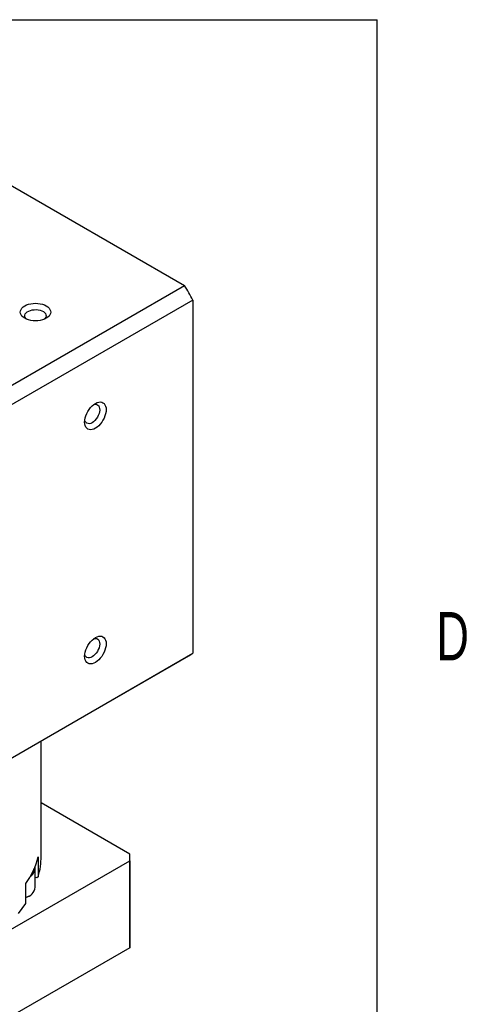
# Model space of a CAD drawing. Extents: x 11 to 421, y 5 to 275.
# Tile 9 of 9: x 398 to 420, y 222 to 270. Entities that reach past the tile are written whole.
import ezdxf
from ezdxf.enums import TextEntityAlignment as Align

# ---------------------------------------------------------------- set-up
doc = ezdxf.new("R2010")
doc.units = 0
doc.layers.get('0').update_dxf_attribs({"linetype": 'CONTINUOUS'})

msp = doc.modelspace()

# ---------------------------------------------------------------- linework, layer by layer
at = {"color": 7, "linetype": 'CONTINUOUS'}
for p, q in [((15.9068, 270.3087), (415.9568, 270.3087)), ((415.9568, 9.9587), (415.9568, 270.3087)), ((391.3842, 265.9075), (406.4632, 257.2026)), ((388.6618, 246.9261), (406.4632, 257.2026)), ((406.8787, 256.483), (389.0772, 246.2065)), ((406.8787, 256.483), (406.8787, 239.0704)), ((388.8186, 228.6381), (406.6731, 238.9452)), ((389.0772, 228.7938), (406.8787, 239.0704)), ((399.3903, 229.0578), (399.3903, 234.741)), ((403.7627, 229.1625), (399.3903, 231.6866)), ((388.4279, 219.9779), (403.7627, 228.8305)), ((399.2536, 229.0283), (399.2536, 228.0484)), ((403.7627, 228.8305), (403.7627, 224.5437)), ((403.7653, 224.7097), (403.7653, 228.9965)), ((399.1036, 227.5263), (399.1036, 228.4653)), ((399.1808, 227.9984), (399.1036, 228.0104)), ((399.2536, 228.0484), (399.1808, 227.9984)), ((398.6389, 226.7241), (398.6389, 227.7039)), ((398.7571, 227.0722), (398.7925, 227.0926)), ((403.7627, 224.5437), (388.4279, 215.6911))]:
    msp.add_line(p, q, dxfattribs=at)
for points in [[(399.6429, 255.5851), (399.5534, 255.541), (399.4531, 255.5055), (399.3444, 255.4795), (399.2299, 255.4636), (399.1126, 255.4583), (398.9953, 255.4636), (398.8808, 255.4795), (398.7721, 255.5055), (398.6718, 255.541), (398.5823, 255.5851), (398.5058, 255.6367), (398.4443, 255.6947), (398.3993, 255.7574), (398.3718, 255.8235), (398.3626, 255.8912), (398.3718, 255.959), (398.3993, 256.025), (398.4443, 256.0878), (398.5058, 256.1457), (398.5823, 256.1974), (398.6718, 256.2415), (398.7721, 256.277), (398.8808, 256.303), (398.9953, 256.3189), (399.1126, 256.3242), (399.2299, 256.3189), (399.3444, 256.303), (399.4531, 256.277), (399.5534, 256.2415), (399.6429, 256.1974), (399.7194, 256.1457), (399.7809, 256.0878), (399.8259, 256.025), (399.8534, 255.959), (399.8626, 255.8912), (399.8534, 255.8235), (399.8259, 255.7574), (399.7809, 255.6947), (399.7194, 255.6367), (399.6429, 255.5851)], [(398.676, 255.5392), (398.6404, 255.5751), (398.6055, 255.6291), (398.5889, 255.6859), (398.5913, 255.7435), (398.6125, 255.7998), (398.6518, 255.8528), (398.7078, 255.9005), (398.7783, 255.9412), (398.861, 255.9735), (398.9527, 255.9962), (399.0503, 256.0084), (399.1501, 256.0098), (399.2485, 256.0003), (399.342, 255.9801), (399.4272, 255.9501), (399.5011, 255.9114), (399.5609, 255.8653), (399.6045, 255.8134), (399.6303, 255.7578), (399.6375, 255.7003), (399.6256, 255.6431), (399.5952, 255.5882), (399.5474, 255.5376), (399.5473, 255.5376)], [(402.0676, 250.1607), (401.9846, 250.1204), (401.9037, 250.0961), (401.8268, 250.0885), (401.7558, 250.0977), (401.6926, 250.1236), (401.6385, 250.1655), (401.595, 250.2223), (401.5632, 250.2927), (401.5437, 250.3749), (401.5372, 250.467), (401.5437, 250.5665), (401.5632, 250.6712), (401.595, 250.7784), (401.6385, 250.8854), (401.6926, 250.9897), (401.7558, 251.0886), (401.8268, 251.1798), (401.9037, 251.2609), (401.9846, 251.3301), (402.0676, 251.3855), (402.1505, 251.4259), (402.2314, 251.4502), (402.3083, 251.4578), (402.3793, 251.4485), (402.4426, 251.4226), (402.4966, 251.3808), (402.5401, 251.3239), (402.5719, 251.2535), (402.5914, 251.1713), (402.5979, 251.0793), (402.5914, 250.9797), (402.5719, 250.875), (402.5401, 250.7679), (402.4966, 250.6608), (402.4426, 250.5566), (402.3793, 250.4576), (402.3083, 250.3664), (402.2314, 250.2853), (402.1505, 250.2161), (402.0676, 250.1607)], [(401.979, 251.3266), (402.013, 251.3367), (402.0786, 251.3442), (402.1379, 251.3344), (402.189, 251.3076), (402.2299, 251.2649), (402.2593, 251.2077), (402.2759, 251.1381), (402.2793, 251.0586), (402.2692, 250.9722), (402.2461, 250.8818), (402.2108, 250.7909), (402.1646, 250.7026), (402.1092, 250.6202), (402.0464, 250.5466), (401.9787, 250.4846), (401.9085, 250.4363)], [(401.9085, 250.4363), (401.8382, 250.4035), (401.7705, 250.3873), (401.7077, 250.3885), (401.6523, 250.4068), (401.6061, 250.4417), (401.5708, 250.4919), (401.5477, 250.5556), (401.5443, 250.5712)], [(402.0676, 238.6131), (401.9846, 238.5727), (401.9037, 238.5484), (401.8268, 238.5408), (401.7558, 238.5501), (401.6926, 238.576), (401.6385, 238.6178), (401.595, 238.6747), (401.5632, 238.7451), (401.5437, 238.8273), (401.5372, 238.9193), (401.5437, 239.0189), (401.5632, 239.1236), (401.595, 239.2307), (401.6385, 239.3378), (401.6926, 239.442), (401.7558, 239.541), (401.8268, 239.6321), (401.9037, 239.7133), (401.9846, 239.7825), (402.0676, 239.8379), (402.1505, 239.8782), (402.2314, 239.9025), (402.3083, 239.9101), (402.3793, 239.9009), (402.4426, 239.875), (402.4966, 239.8331), (402.5401, 239.7763), (402.5719, 239.7059), (402.5914, 239.6237), (402.5979, 239.5316), (402.5914, 239.4321), (402.5719, 239.3274), (402.5401, 239.2202), (402.4966, 239.1132), (402.4426, 239.0089), (402.3793, 238.91), (402.3083, 238.8188), (402.2314, 238.7377), (402.1505, 238.6685), (402.0676, 238.6131)], [(401.9808, 239.7796), (402.013, 239.789), (402.0786, 239.7966), (402.1379, 239.7868), (402.189, 239.76), (402.2299, 239.7173), (402.2593, 239.6601), (402.2759, 239.5905), (402.2793, 239.511), (402.2692, 239.4245), (402.2461, 239.3342), (402.2108, 239.2432), (402.1646, 239.155), (402.1092, 239.0726), (402.0464, 238.999), (401.9787, 238.9369), (401.9085, 238.8886)], [(401.9085, 238.8886), (401.8382, 238.8558), (401.7705, 238.8397), (401.7077, 238.8408), (401.6523, 238.8592), (401.6061, 238.8941), (401.5708, 238.9443), (401.5477, 239.008), (401.5443, 239.0235)], [(398.7571, 227.0722), (398.6904, 227.037), (398.6389, 227.0137)], [(398.2707, 226.2333), (398.4636, 226.4765), (398.6389, 226.7241)]]:
    msp.add_lwpolyline(points, dxfattribs=at)
for centre, radius, start, end in [((383.4282, 243.4236), 26.8416, 29.1131, 30.8869), ((404.0882, 243.4228), 5.1701, 299.99757, 302.66504), ((394.8771, 230.2548), 4.5452, 325.85902, 344.34405), ((395.5619, 229.0623), 3.8284, 344.64291, 359.9318), ((398.5571, 228.9965), 5.2082, 358.17354, 1.82646), ((398.6419, 228.4772), 0.4571, 299.4551, 9.58692), ((398.6415, 228.526), 0.4144, 320.83087, 349.37221), ((398.4805, 227.6308), 0.6318, 284.52229, 350.47691), ((398.5565, 224.7097), 5.2088, 358.17361, 359.99988)]:
    msp.add_arc(centre, radius, start, end, dxfattribs=at)

# ---------------------------------------------------------------- texts
at = {"color": 7, "linetype": 'CONTINUOUS', "width": 0.7}
msp.add_text('D', height=2.3813, dxfattribs=at).set_placement((418.8794, 238.0018), align=Align.BOTTOM_LEFT)

doc.saveas('drawing.dxf')
